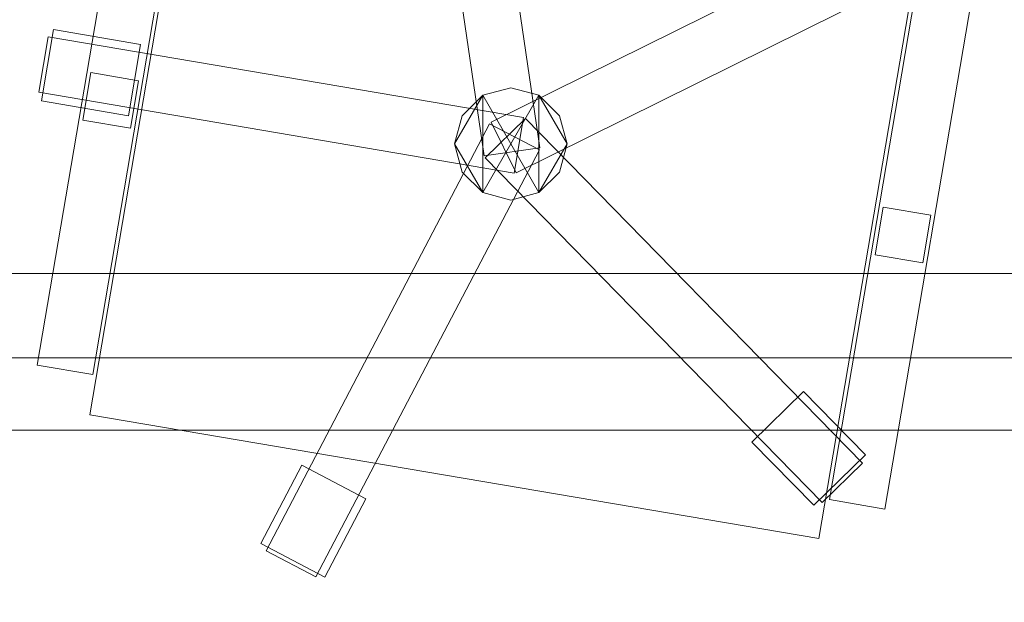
# Model space of a CAD drawing. Header units: millimetres. Extents: x -1675 to 29381, y -3645 to 22555.
# Tile 119 of 256: x 1374 to 1987, y 14305 to 14667. Entities that reach past the tile are written whole.
import ezdxf

# ---------------------------------------------------------------- set-up
doc = ezdxf.new("R2010")
doc.units = ezdxf.units.MM
doc.layers.add('A-GENM-____-OTLN', color=13, linetype='Continuous', lineweight=9)

msp = doc.modelspace()

# ---------------------------------------------------------------- meshes
at = {"layer": 'A-GENM-____-OTLN'}
mesh = msp.add_polyface(dxfattribs=at)
corners = [(9606.02, 11640, 1), (9606.02, 11190, 1), (9306.02, 11190, 1), (9306.02, 11640, 1), (256.83, 10770, 1), (6.83, 13252, 1), (256.83, 13252, 1), (6.83, 10170, 1), (5006.02, 11270.6, 1), (4706.02, 11640, 1), (5006.02, 11640, 1), (4706.02, 11204.55, 1), (256.83, 13303.58, 1), (256.83, 13450, 1), (6.83, 16140, 1), (256.83, 16140, 1), (256.83, 16249.12, 1), (13956.02, 16490, 1), (13776.02, 16140, 1), (13776.02, 17000, 1), (13956.02, 17000, 1), (14006.02, 16140, 1), (13956.02, 17990, 1), (13956.02, 17700, 1), (13776.02, 17700, 1), (13776.02, 18420, 1), (13956.02, 18420, 1), (12046.02, 18420, 1), (12896.02, 18420, 1), (12896.02, 18240, 1), (9606.02, 18240, 1), (9606.02, 17990, 1), (9306.02, 17990, 1), (11186.02, 18420, 1), (9306.02, 18420, 1), (9486.02, 18420, 1), (9486.02, 18420, 1), (10986.02, 18420, 1), (8336.02, 18420, 1), (8406.02, 18240, 1), (8156.02, 18240, 1), (6856.02, 18240, 1), (7156.02, 18420, 1), (7336.02, 18240, 1), (5230.75, 18420, 1), (5956.02, 18240, 1), (5006.02, 18240, 1), (4706.02, 18190.98, 1), (5006.02, 17990, 1), (4706.02, 17990, 1), (4706.02, 18240, 1), (256.83, 16450, 1), (256.83, 18240, 1), (256.83, 18420, 1), (256.83, 18850, 1)]
mesh.append_faces([[corners[k] for k in face] for face in [(8, 9, 10), (47, 48, 49)]], dxfattribs={"vtx0": -1})
mesh.append_faces([[corners[k] for k in face] for face in [(4, 5, 6), (5, 4, 7), (9, 8, 11), (13, 14, 15), (14, 13, 5), (18, 17, 21), (25, 22, 24), (30, 33, 29), (37, 30, 36), (41, 42, 43), (48, 47, 46)]], dxfattribs={"vtx0": -1, "vtx1": -1})
mesh.append_faces([[corners[k] for k in face] for face in [(35, 30, 34), (33, 30, 37), (44, 46, 47), (14, 53, 52)]], dxfattribs={"vtx0": -1, "vtx1": -1, "vtx2": -1})
mesh.append_faces([[corners[k] for k in face] for face in [(5, 12, 6), (14, 16, 15), (17, 18, 19), (22, 25, 26), (30, 32, 34), (30, 35, 36), (38, 39, 40), (44, 45, 46), (44, 47, 50), (53, 50, 52), (14, 54, 53)]], dxfattribs={"vtx0": -1, "vtx2": -1})
mesh.append_faces([[corners[k] for k in face] for face in [(13, 12, 5), (33, 27, 29), (51, 16, 14), (52, 51, 14)]], dxfattribs={"vtx1": -1, "vtx2": -1})
mesh.append_faces([[corners[k] for k in face] for face in [(0, 1, 2), (2, 3, 0), (19, 20, 17), (22, 23, 24), (27, 28, 29), (30, 31, 32)]], dxfattribs={"vtx2": -1})
mesh = msp.add_polyface(dxfattribs=at)
corners = [(4706.02, 11190, 2949), (256.83, 10225.04, 2949), (4706.02, 11204.55, 2949), (5006.02, 10170, 2949), (256.83, 10170, 2949), (5006.02, 11190, 2949), (5006.02, 11190, 2949), (5006.02, 11270.6, 2949), (256.83, 10770, 2949), (4706.02, 11640, 2949), (256.83, 13252, 2949), (5006.02, 11640, 2949), (256.83, 13303.58, 2949), (14006.02, 13252, 2949), (256.83, 16140, 2949), (13776.02, 16140, 2949), (256.83, 13450, 2949), (4706.02, 17990, 2949), (256.83, 16249.12, 2949), (4706.02, 18190.98, 2949), (5006.02, 17990, 2949), (5006.02, 18240, 2949), (5956.02, 18240, 2949), (256.83, 18240, 2949), (4706.02, 18240, 2949), (256.83, 16450, 2949), (6.83, 10170, 2949), (6.83, 13252, 2949), (6.83, 16140, 2949), (5230.75, 18420, 2949), (256.83, 18420, 2949), (256.83, 18850, 2949)]
mesh.append_faces([[corners[k] for k in face] for face in [(27, 8, 26), (28, 16, 27)]], dxfattribs={"vtx0": -1, "vtx1": -1})
mesh.append_faces([[corners[k] for k in face] for face in [(0, 1, 2), (0, 3, 4), (1, 0, 4), (3, 0, 5), (5, 0, 6), (7, 5, 6), (8, 2, 1), (2, 8, 9), (10, 11, 9), (9, 8, 10), (12, 13, 10), (14, 15, 16), (16, 15, 12), (17, 18, 19), (20, 21, 22), (20, 14, 17), (18, 17, 14), (19, 23, 24), (25, 19, 18), (23, 19, 25), (26, 1, 4), (2, 6, 0), (6, 2, 7), (8, 27, 10), (8, 1, 26), (7, 9, 11), (9, 7, 2), (27, 12, 10), (16, 28, 14), (16, 12, 27), (28, 18, 14), (19, 20, 17), (20, 19, 21), (29, 21, 19), (29, 19, 24), (25, 18, 28), (23, 25, 28), (28, 30, 23), (28, 31, 30)]], dxfattribs={"vtx0": -1, "vtx1": -1, "vtx2": -1})
mesh = msp.add_polyface(dxfattribs=at)
corners = [(9306.02, 10156.57, 2949), (5006.02, 10170, 2949), (9306.02, 10170, 2949), (9306.02, 11190, 2949), (5006.02, 11190, 2949), (13776.02, 10169.34, 2949), (13776.02, 10170, 2949), (9606.02, 11190, 2949), (9306.02, 11190, 2949), (5006.02, 11270.6, 2949), (14006.02, 13252, 2949), (9306.02, 11640, 2949), (13776.02, 10470, 2949), (9606.02, 11640, 2949), (5006.02, 11640, 2949), (256.83, 13252, 2949), (256.83, 13303.58, 2949), (14006.01, 16140, 2949), (13776.02, 16140, 2949), (9606.02, 17990, 2949), (9606.02, 18240, 2949), (12896.02, 18240, 2949), (6856.02, 18240, 2949), (5956.02, 18240, 2949), (6856.02, 18420, 2949), (8406.02, 18240, 2949), (9306.02, 18420, 2949), (9306.02, 17990, 2949), (256.83, 16140, 2949), (5006.02, 17990, 2949), (8156.02, 18240, 2949), (7336.02, 18240, 2949), (13776.02, 18420, 2949), (13776.02, 17700, 2949), (13776.02, 17000, 2949), (13956.02, 17000, 2949), (13956.02, 16490, 2949), (13956.02, 17990, 2949)]
mesh.append_faces([[corners[k] for k in face] for face in [(0, 1, 2), (3, 1, 4), (1, 3, 2), (5, 2, 6), (7, 6, 2), (3, 4, 8), (9, 8, 4), (10, 11, 9), (3, 8, 7), (6, 7, 12), (2, 3, 7), (13, 12, 7), (12, 13, 10), (8, 9, 11), (10, 13, 11), (10, 9, 14), (10, 14, 15), (10, 16, 17), (19, 20, 21), (22, 23, 24), (25, 26, 27), (28, 29, 18), (23, 22, 29), (30, 25, 27), (27, 18, 29), (29, 22, 31), (31, 30, 27), (19, 18, 27), (29, 31, 27), (21, 32, 33), (34, 33, 35), (21, 18, 19), (34, 21, 33), (18, 21, 34), (13, 7, 8), (8, 11, 13), (36, 18, 34), (32, 37, 33), (20, 19, 27), (20, 27, 26)]], dxfattribs={"vtx0": -1, "vtx1": -1, "vtx2": -1})
mesh.append_faces([[corners[k] for k in face] for face in [(18, 17, 16)]], dxfattribs={"vtx1": -1, "vtx2": -1})
mesh = msp.add_polyface(dxfattribs=at)
corners = [(9306.02, 10130, 1), (5006.02, 10144.28, 1), (9306.02, 10156.57, 1), (5006.02, 10130, 1), (5006.02, 10170, 1), (9306.02, 10170, 1), (9306.02, 11190, 1), (5006.02, 11190, 1), (256.83, 10130.71, 1), (13776.02, 10130, 1), (13776.02, 10169.34, 1), (256.83, 10170, 1), (13776.02, 10170, 1), (4706.02, 11190, 1), (256.83, 10225.04, 1), (4706.02, 11204.55, 1), (9606.02, 11190, 1), (9306.02, 11190, 1), (5006.02, 11270.6, 1), (14006.02, 13252, 1), (9306.02, 11640, 1), (13776.02, 10470, 1), (5006.02, 11190, 1), (9606.02, 11640, 1), (5006.02, 11640, 1), (256.83, 10770, 1), (256.83, 13252, 1), (4706.02, 11640, 1), (256.83, 13303.58, 1), (14006.01, 16140, 1), (13776.02, 16140, 1), (256.83, 16140, 1), (256.83, 13450, 1), (256.83, 16249.12, 1), (4706.02, 17990, 1), (5006.02, 17990, 1)]
mesh.append_faces([[corners[k] for k in face] for face in [(9, 2, 10), (11, 1, 8), (10, 5, 12), (13, 14, 15), (14, 13, 11), (12, 16, 21), (23, 21, 16), (18, 7, 22), (17, 18, 20), (25, 15, 14), (15, 25, 27), (28, 19, 26), (31, 30, 32), (32, 30, 28), (33, 34, 31)]], dxfattribs={"vtx0": -1, "vtx1": -1})
mesh.append_faces([[corners[k] for k in face] for face in [(0, 1, 2), (1, 0, 3), (2, 4, 5), (4, 2, 1), (6, 4, 7), (4, 6, 5), (3, 8, 1), (2, 9, 0), (1, 11, 4), (5, 10, 2), (16, 12, 5), (6, 7, 17), (18, 17, 7), (13, 4, 11), (19, 20, 18), (4, 13, 7), (5, 6, 16), (21, 23, 19), (19, 24, 26), (19, 28, 29), (31, 35, 30)]], dxfattribs={"vtx0": -1, "vtx1": -1, "vtx2": -1})
mesh.append_faces([[corners[k] for k in face] for face in [(6, 17, 16), (7, 13, 22), (19, 23, 20), (19, 18, 24), (26, 24, 27), (27, 25, 26)]], dxfattribs={"vtx0": -1, "vtx2": -1})
mesh.append_faces([[corners[k] for k in face] for face in [(30, 29, 28)]], dxfattribs={"vtx1": -1, "vtx2": -1})
mesh = msp.add_polyface(dxfattribs=at)
corners = [(14006.02, 16140), (6.83, 13252), (14006.02, 13252)]
mesh.append_faces([[corners[k] for k in face] for face in [(1, 2, 0)]])
mesh = msp.add_polyface(dxfattribs=at)
corners = [(14006.02, 13252, -50), (6.83, 16140, -50), (14006.02, 16140, -50)]
mesh.append_faces([[corners[k] for k in face] for face in [(1, 2, 0)]])
mesh = msp.add_polyface(dxfattribs=at)
corners = [(6.83, 13252, -50), (6.83, 16140, -50), (14006.02, 13252, -50)]
mesh.append_faces([[corners[k] for k in face] for face in [(1, 2, 0)]])
mesh = msp.add_polyface(dxfattribs=at)
corners = [(6.83, 16140), (6.83, 13252), (14006.02, 16140)]
mesh.append_faces([[corners[k] for k in face] for face in [(1, 2, 0)]])
mesh = msp.add_polyface(dxfattribs=at)
corners = [(14006.02, 16140, 3000), (6.83, 13252, 3000), (14006.02, 13252, 3000)]
mesh.append_faces([[corners[k] for k in face] for face in [(1, 2, 0)]])
mesh = msp.add_polyface(dxfattribs=at)
corners = [(14006.02, 13252, 2950), (6.83, 16140, 2950), (14006.02, 16140, 2950)]
mesh.append_faces([[corners[k] for k in face] for face in [(1, 2, 0)]])
mesh = msp.add_polyface(dxfattribs=at)
corners = [(6.83, 13252, 2950), (6.83, 16140, 2950), (14006.02, 13252, 2950)]
mesh.append_faces([[corners[k] for k in face] for face in [(1, 2, 0)]])
mesh = msp.add_polyface(dxfattribs=at)
corners = [(6.83, 16140, 3000), (6.83, 13252, 3000), (14006.02, 16140, 3000)]
mesh.append_faces([[corners[k] for k in face] for face in [(1, 2, 0)]])
mesh = msp.add_polyface(dxfattribs=at)
corners = [(1697.52, 14587.39, 82.5), (1662.89, 14582.3, 82.5), (1619.24, 14879.11, 82.5), (1653.87, 14884.2, 82.5)]
mesh.append_faces([[corners[k] for k in face] for face in [(3, 0, 1, 2)]])
mesh = msp.add_polyface(dxfattribs=at)
corners = [(1697.52, 14587.39, 117.5), (1653.87, 14884.2, 117.5), (1619.24, 14879.11, 117.5), (1662.89, 14582.3, 117.5)]
mesh.append_faces([[corners[k] for k in face] for face in [(1, 2, 3, 0)]])
mesh = msp.add_polyface(dxfattribs=at)
corners = [(1697.52, 14587.39, 82.5), (1653.87, 14884.2, 82.5), (1653.87, 14884.2, 117.5), (1697.52, 14587.39, 117.5)]
mesh.append_faces([[corners[k] for k in face] for face in [(2, 3, 0, 1)]])
mesh = msp.add_polyface(dxfattribs=at)
corners = [(1619.24, 14879.11, 82.5), (1662.89, 14582.3, 82.5), (1662.89, 14582.3, 117.5), (1619.24, 14879.11, 117.5)]
mesh.append_faces([[corners[k] for k in face] for face in [(0, 1, 2, 3)]])
mesh = msp.add_polyface(dxfattribs=at)
corners = [(1941.38, 14758.34, 400), (1871.09, 14344.26, 400), (1417.57, 14421.25, 400), (1487.87, 14835.33, 400)]
mesh.append_faces([[corners[k] for k in face] for face in [(0, 1, 2, 3)]])
mesh = msp.add_polyface(dxfattribs=at)
corners = [(1941.38, 14758.34, 470), (1487.87, 14835.33, 470), (1417.57, 14421.25, 470), (1871.09, 14344.26, 470)]
mesh.append_faces([[corners[k] for k in face] for face in [(0, 1, 2, 3)]])
mesh = msp.add_polyface(dxfattribs=at)
corners = [(1487.87, 14835.33, 400), (1417.57, 14421.25, 400), (1417.57, 14421.25, 470), (1487.87, 14835.33, 470)]
mesh.append_faces([[corners[k] for k in face] for face in [(3, 0, 1, 2)]])
mesh = msp.add_polyface(dxfattribs=at)
corners = [(1476.2, 14781.52, 612.5), (1419.29, 14446.31, 612.5), (1384.79, 14452.17, 612.5), (1441.69, 14787.38, 612.5)]
mesh.append_faces([[corners[k] for k in face] for face in [(3, 0, 1, 2)]])
mesh = msp.add_polyface(dxfattribs=at)
corners = [(1476.2, 14781.52, 647.5), (1441.69, 14787.38, 647.5), (1384.79, 14452.17, 647.5), (1419.29, 14446.31, 647.5)]
mesh.append_faces([[corners[k] for k in face] for face in [(1, 2, 3, 0)]])
mesh = msp.add_polyface(dxfattribs=at)
corners = [(1441.69, 14787.38, 612.5), (1384.79, 14452.17, 612.5), (1384.79, 14452.17, 647.5), (1441.69, 14787.38, 647.5)]
mesh.append_faces([[corners[k] for k in face] for face in [(3, 0, 1, 2)]])
mesh = msp.add_polyface(dxfattribs=at)
corners = [(1419.29, 14446.31, 612.5), (1476.2, 14781.52, 612.5), (1476.2, 14781.52, 647.5), (1419.29, 14446.31, 647.5)]
mesh.append_faces([[corners[k] for k in face] for face in [(2, 3, 0, 1)]])
mesh = msp.add_polyface(dxfattribs=at)
corners = [(1871.09, 14344.26, 400), (1941.38, 14758.34, 400), (1941.38, 14758.34, 470), (1871.09, 14344.26, 470)]
mesh.append_faces([[corners[k] for k in face] for face in [(1, 2, 3, 0)]])
mesh = msp.add_polyface(dxfattribs=at)
corners = [(1936.02, 14736.48, 82.5), (1667.22, 14603.25, 82.5), (1667.22, 14603.25, 117.5), (1936.02, 14736.48, 117.5)]
mesh.append_faces([[corners[k] for k in face] for face in [(0, 1, 2, 3)]])
mesh = msp.add_polyface(dxfattribs=at)
corners = [(1682.77, 14571.89, 82.5), (1667.22, 14603.25, 82.5), (1936.02, 14736.48, 82.5), (1951.56, 14705.12, 82.5)]
mesh.append_faces([[corners[k] for k in face] for face in [(2, 3, 0, 1)]])
mesh = msp.add_polyface(dxfattribs=at)
corners = [(1682.77, 14571.89, 117.5), (1951.56, 14705.12, 117.5), (1936.02, 14736.48, 117.5), (1667.22, 14603.25, 117.5)]
mesh.append_faces([[corners[k] for k in face] for face in [(2, 3, 0, 1)]])
mesh = msp.add_polyface(dxfattribs=at)
corners = [(1682.77, 14571.89, 82.5), (1951.56, 14705.12, 82.5), (1951.56, 14705.12, 117.5), (1682.77, 14571.89, 117.5)]
mesh.append_faces([[corners[k] for k in face] for face in [(2, 3, 0, 1)]])
mesh = msp.add_polyface(dxfattribs=at)
corners = [(1969.14, 14697.84, 612.5), (1912.24, 14362.63, 612.5), (1877.74, 14368.49, 612.5), (1934.64, 14703.7, 612.5)]
mesh.append_faces([[corners[k] for k in face] for face in [(3, 0, 1, 2)]])
mesh = msp.add_polyface(dxfattribs=at)
corners = [(1969.14, 14697.84, 647.5), (1934.64, 14703.7, 647.5), (1877.74, 14368.49, 647.5), (1912.24, 14362.63, 647.5)]
mesh.append_faces([[corners[k] for k in face] for face in [(1, 2, 3, 0)]])
mesh = msp.add_polyface(dxfattribs=at)
corners = [(1934.64, 14703.7, 612.5), (1877.74, 14368.49, 612.5), (1877.74, 14368.49, 647.5), (1934.64, 14703.7, 647.5)]
mesh.append_faces([[corners[k] for k in face] for face in [(0, 1, 2, 3)]])
mesh = msp.add_polyface(dxfattribs=at)
corners = [(1912.24, 14362.63, 612.5), (1969.14, 14697.84, 612.5), (1969.14, 14697.84, 647.5), (1912.24, 14362.63, 647.5)]
mesh.append_faces([[corners[k] for k in face] for face in [(2, 3, 0, 1)]])
mesh = msp.add_polyface(dxfattribs=at)
corners = [(1449.09, 14651.72, 35), (1441.56, 14607.36, 35), (1387.34, 14616.56, 35), (1394.87, 14660.93, 35)]
mesh.append_faces([[corners[k] for k in face] for face in [(0, 1, 2, 3)]])
mesh = msp.add_polyface(dxfattribs=at)
corners = [(1449.09, 14651.72, 95), (1394.87, 14660.93, 95), (1387.34, 14616.56, 95), (1441.56, 14607.36, 95)]
mesh.append_faces([[corners[k] for k in face] for face in [(0, 1, 2, 3)]])
mesh = msp.add_polyface(dxfattribs=at)
corners = [(1394.87, 14660.93, 35), (1387.34, 14616.56, 35), (1387.34, 14616.56, 95), (1394.87, 14660.93, 95)]
mesh.append_faces([[corners[k] for k in face] for face in [(0, 1, 2, 3)]])
mesh = msp.add_polyface(dxfattribs=at)
corners = [(1449.09, 14651.72, 35), (1394.87, 14660.93, 35), (1394.87, 14660.93, 95), (1449.09, 14651.72, 95)]
mesh.append_faces([[corners[k] for k in face] for face in [(0, 1, 2, 3)]])
mesh = msp.add_polyface(dxfattribs=at)
corners = [(1687.33, 14606.21, 82.5), (1681.48, 14571.7, 82.5), (1385.71, 14621.91, 82.5), (1391.57, 14656.42, 82.5)]
mesh.append_faces([[corners[k] for k in face] for face in [(0, 1, 2, 3)]])
mesh = msp.add_polyface(dxfattribs=at)
corners = [(1687.33, 14606.21, 117.5), (1391.57, 14656.42, 117.5), (1385.71, 14621.91, 117.5), (1681.48, 14571.7, 117.5)]
mesh.append_faces([[corners[k] for k in face] for face in [(0, 1, 2, 3)]])
mesh = msp.add_polyface(dxfattribs=at)
corners = [(1391.57, 14656.42, 82.5), (1385.71, 14621.91, 82.5), (1385.71, 14621.91, 117.5), (1391.57, 14656.42, 117.5)]
mesh.append_faces([[corners[k] for k in face] for face in [(0, 1, 2, 3)]])
mesh = msp.add_polyface(dxfattribs=at)
corners = [(1687.33, 14606.21, 82.5), (1391.57, 14656.42, 82.5), (1391.57, 14656.42, 117.5), (1687.33, 14606.21, 117.5)]
mesh.append_faces([[corners[k] for k in face] for face in [(0, 1, 2, 3)]])
mesh = msp.add_polyface(dxfattribs=at)
corners = [(1441.56, 14607.36, 35), (1449.09, 14651.72, 35), (1449.09, 14651.72, 95), (1441.56, 14607.36, 95)]
mesh.append_faces([[corners[k] for k in face] for face in [(2, 3, 0, 1)]])
mesh = msp.add_polyface(dxfattribs=at)
corners = [(1447.79, 14629.12, 440), (1442.77, 14599.55, 440), (1413.19, 14604.57, 440), (1418.21, 14634.14, 440)]
mesh.append_faces([[corners[k] for k in face] for face in [(0, 1, 2, 3)]])
mesh = msp.add_polyface(dxfattribs=at)
corners = [(1447.79, 14629.12, 640), (1418.21, 14634.14, 640), (1413.19, 14604.57, 640), (1442.77, 14599.55, 640)]
mesh.append_faces([[corners[k] for k in face] for face in [(0, 1, 2, 3)]])
mesh = msp.add_polyface(dxfattribs=at)
corners = [(1418.21, 14634.14, 440), (1413.19, 14604.57, 440), (1413.19, 14604.57, 640), (1418.21, 14634.14, 640)]
mesh.append_faces([[corners[k] for k in face] for face in [(0, 1, 2, 3)]])
mesh = msp.add_polyface(dxfattribs=at)
corners = [(1447.79, 14629.12, 440), (1418.21, 14634.14, 440), (1418.21, 14634.14, 640), (1447.79, 14629.12, 640)]
mesh.append_faces([[corners[k] for k in face] for face in [(0, 1, 2, 3)]])
mesh = msp.add_polyface(dxfattribs=at)
corners = [(1442.77, 14599.55, 440), (1447.79, 14629.12, 440), (1447.79, 14629.12, 640), (1442.77, 14599.55, 640)]
mesh.append_faces([[corners[k] for k in face] for face in [(1, 2, 3, 0)]])
mesh = msp.add_polyface(dxfattribs=at)
corners = [(1709.79, 14607.29, 395), (1696.98, 14620.1, 395), (1679.48, 14624.79, 395), (1661.98, 14620.1, 395), (1649.16, 14607.29, 395), (1644.48, 14589.79, 395), (1649.16, 14572.29, 395), (1661.98, 14559.48, 395), (1679.48, 14554.79, 395), (1696.98, 14559.48, 395), (1709.79, 14572.29, 395), (1714.48, 14589.79, 395)]
mesh.append_faces([[corners[k] for k in face] for face in [(1, 11, 0)]], dxfattribs={"vtx0": -1})
mesh.append_faces([[corners[k] for k in face] for face in [(9, 3, 7, 8)]], dxfattribs={"vtx0": -1, "vtx1": -1})
mesh.append_faces([[corners[k] for k in face] for face in [(5, 6, 7)]], dxfattribs={"vtx2": -1})
mesh.append_faces([[corners[k] for k in face] for face in [(3, 4, 5, 7), (9, 10, 11, 1), (1, 2, 3, 9)]], dxfattribs={"vtx2": -1, "vtx3": -1})
mesh = msp.add_polyface(dxfattribs=at)
corners = [(1696.98, 14559.48, 115), (1679.48, 14554.79, 115), (1661.98, 14559.48, 115), (1649.16, 14572.29, 115), (1644.48, 14589.79, 115), (1649.16, 14607.29, 115), (1661.98, 14620.1, 115), (1679.48, 14624.79, 115), (1696.98, 14620.1, 115), (1709.79, 14607.29, 115), (1714.48, 14589.79, 115), (1709.79, 14572.29, 115)]
mesh.append_faces([[corners[k] for k in face] for face in [(6, 4, 5)]], dxfattribs={"vtx0": -1})
mesh.append_faces([[corners[k] for k in face] for face in [(2, 8, 0, 1)]], dxfattribs={"vtx0": -1, "vtx1": -1})
mesh.append_faces([[corners[k] for k in face] for face in [(10, 11, 0)]], dxfattribs={"vtx2": -1})
mesh.append_faces([[corners[k] for k in face] for face in [(8, 9, 10, 0), (2, 3, 4, 6), (6, 7, 8, 2)]], dxfattribs={"vtx2": -1, "vtx3": -1})
mesh = msp.add_polyface(dxfattribs=at)
corners = [(1679.48, 14624.79, 115), (1661.98, 14620.1, 115), (1661.98, 14620.1, 395), (1679.48, 14624.79, 395)]
mesh.append_faces([[corners[k] for k in face] for face in [(3, 0, 1, 2)]])
mesh = msp.add_polyface(dxfattribs=at)
corners = [(1696.98, 14620.1, 115), (1679.48, 14624.79, 115), (1679.48, 14624.79, 395), (1696.98, 14620.1, 395)]
mesh.append_faces([[corners[k] for k in face] for face in [(3, 0, 1, 2)]])
mesh = msp.add_polyface(dxfattribs=at)
corners = [(1385.71, 14621.91, 82.5), (1681.48, 14571.7, 82.5), (1681.48, 14571.7, 117.5), (1385.71, 14621.91, 117.5)]
mesh.append_faces([[corners[k] for k in face] for face in [(2, 3, 0, 1)]])
mesh = msp.add_polyface(dxfattribs=at)
corners = [(1661.98, 14620.1, 115), (1649.16, 14607.29, 115), (1649.16, 14607.29, 395), (1661.98, 14620.1, 395)]
mesh.append_faces([[corners[k] for k in face] for face in [(3, 0, 1, 2)]])
mesh = msp.add_polyface(dxfattribs=at)
corners = [(1709.79, 14607.29, 115), (1696.98, 14620.1, 115), (1696.98, 14620.1, 395), (1709.79, 14607.29, 395)]
mesh.append_faces([[corners[k] for k in face] for face in [(2, 3, 0, 1)]])
mesh = msp.add_polyface(dxfattribs=at)
corners = [(1387.34, 14616.56, 35), (1441.56, 14607.36, 35), (1441.56, 14607.36, 95), (1387.34, 14616.56, 95)]
mesh.append_faces([[corners[k] for k in face] for face in [(1, 2, 3, 0)]])
mesh = msp.add_polyface(dxfattribs=at)
corners = [(1649.16, 14607.29, 115), (1644.48, 14589.79, 115), (1644.48, 14589.79, 395), (1649.16, 14607.29, 395)]
mesh.append_faces([[corners[k] for k in face] for face in [(3, 0, 1, 2)]])
mesh = msp.add_polyface(dxfattribs=at)
corners = [(1681.48, 14571.7, 82.5), (1687.33, 14606.21, 82.5), (1687.33, 14606.21, 117.5), (1681.48, 14571.7, 117.5)]
mesh.append_faces([[corners[k] for k in face] for face in [(2, 3, 0, 1)]])
mesh = msp.add_polyface(dxfattribs=at)
corners = [(1714.48, 14589.79, 115), (1709.79, 14607.29, 115), (1709.79, 14607.29, 395), (1714.48, 14589.79, 395)]
mesh.append_faces([[corners[k] for k in face] for face in [(2, 3, 0, 1)]])
mesh = msp.add_polyface(dxfattribs=at)
corners = [(1413.19, 14604.57, 440), (1442.77, 14599.55, 440), (1442.77, 14599.55, 640), (1413.19, 14604.57, 640)]
mesh.append_faces([[corners[k] for k in face] for face in [(1, 2, 3, 0)]])
mesh = msp.add_polyface(dxfattribs=at)
corners = [(1666.29, 14602.34, 82.5), (1697.3, 14586.11, 82.5), (1558.15, 14320.33, 82.5), (1527.14, 14336.56, 82.5)]
mesh.append_faces([[corners[k] for k in face] for face in [(3, 0, 1, 2)]])
mesh = msp.add_polyface(dxfattribs=at)
corners = [(1666.29, 14602.34, 117.5), (1527.14, 14336.56, 117.5), (1558.15, 14320.33, 117.5), (1697.3, 14586.11, 117.5)]
mesh.append_faces([[corners[k] for k in face] for face in [(1, 2, 3, 0)]])
mesh = msp.add_polyface(dxfattribs=at)
corners = [(1666.29, 14602.34, 82.5), (1527.14, 14336.56, 82.5), (1527.14, 14336.56, 117.5), (1666.29, 14602.34, 117.5)]
mesh.append_faces([[corners[k] for k in face] for face in [(0, 1, 2, 3)]])
mesh = msp.add_polyface(dxfattribs=at)
corners = [(1688.49, 14605.61, 82.5), (1663.47, 14581.13, 82.5), (1663.47, 14581.13, 117.5), (1688.49, 14605.61, 117.5)]
mesh.append_faces([[corners[k] for k in face] for face in [(0, 1, 2, 3)]])
mesh = msp.add_polyface(dxfattribs=at)
corners = [(1663.47, 14581.13, 82.5), (1688.49, 14605.61, 82.5), (1898.26, 14391.14, 82.5), (1873.24, 14366.66, 82.5)]
mesh.append_faces([[corners[k] for k in face] for face in [(1, 2, 3, 0)]])
mesh = msp.add_polyface(dxfattribs=at)
corners = [(1663.47, 14581.13, 117.5), (1873.24, 14366.66, 117.5), (1898.26, 14391.14, 117.5), (1688.49, 14605.61, 117.5)]
mesh.append_faces([[corners[k] for k in face] for face in [(3, 0, 1, 2)]])
mesh = msp.add_polyface(dxfattribs=at)
corners = [(1697.3, 14586.11, 82.5), (1666.29, 14602.34, 82.5), (1666.29, 14602.34, 117.5), (1697.3, 14586.11, 117.5)]
mesh.append_faces([[corners[k] for k in face] for face in [(0, 1, 2, 3)]])
mesh = msp.add_polyface(dxfattribs=at)
corners = [(1667.22, 14603.25, 82.5), (1682.77, 14571.89, 82.5), (1682.77, 14571.89, 117.5), (1667.22, 14603.25, 117.5)]
mesh.append_faces([[corners[k] for k in face] for face in [(0, 1, 2, 3)]])
mesh = msp.add_polyface(dxfattribs=at)
corners = [(1898.26, 14391.14, 82.5), (1688.49, 14605.61, 82.5), (1688.49, 14605.61, 117.5), (1898.26, 14391.14, 117.5)]
mesh.append_faces([[corners[k] for k in face] for face in [(2, 3, 0, 1)]])
mesh = msp.add_polyface(dxfattribs=at)
corners = [(1644.48, 14589.79, 115), (1649.16, 14572.29, 115), (1649.16, 14572.29, 395), (1644.48, 14589.79, 395)]
mesh.append_faces([[corners[k] for k in face] for face in [(3, 0, 1, 2)]])
mesh = msp.add_polyface(dxfattribs=at)
corners = [(1662.89, 14582.3, 82.5), (1697.52, 14587.39, 82.5), (1697.52, 14587.39, 117.5), (1662.89, 14582.3, 117.5)]
mesh.append_faces([[corners[k] for k in face] for face in [(1, 2, 3, 0)]])
mesh = msp.add_polyface(dxfattribs=at)
corners = [(1709.79, 14572.29, 115), (1714.48, 14589.79, 115), (1714.48, 14589.79, 395), (1709.79, 14572.29, 395)]
mesh.append_faces([[corners[k] for k in face] for face in [(1, 2, 3, 0)]])
mesh = msp.add_polyface(dxfattribs=at)
corners = [(1558.15, 14320.33, 82.5), (1697.3, 14586.11, 82.5), (1697.3, 14586.11, 117.5), (1558.15, 14320.33, 117.5)]
mesh.append_faces([[corners[k] for k in face] for face in [(2, 3, 0, 1)]])
mesh = msp.add_polyface(dxfattribs=at)
corners = [(1663.47, 14581.13, 82.5), (1873.24, 14366.66, 82.5), (1873.24, 14366.66, 117.5), (1663.47, 14581.13, 117.5)]
mesh.append_faces([[corners[k] for k in face] for face in [(0, 1, 2, 3)]])
mesh = msp.add_polyface(dxfattribs=at)
corners = [(1649.16, 14572.29, 115), (1661.98, 14559.48, 115), (1661.98, 14559.48, 395), (1649.16, 14572.29, 395)]
mesh.append_faces([[corners[k] for k in face] for face in [(3, 0, 1, 2)]])
mesh = msp.add_polyface(dxfattribs=at)
corners = [(1696.98, 14559.48, 115), (1709.79, 14572.29, 115), (1709.79, 14572.29, 395), (1696.98, 14559.48, 395)]
mesh.append_faces([[corners[k] for k in face] for face in [(2, 3, 0, 1)]])
mesh = msp.add_polyface(dxfattribs=at)
corners = [(1661.98, 14559.48, 115), (1679.48, 14554.79, 115), (1679.48, 14554.79, 395), (1661.98, 14559.48, 395)]
mesh.append_faces([[corners[k] for k in face] for face in [(1, 2, 3, 0)]])
mesh = msp.add_polyface(dxfattribs=at)
corners = [(1679.48, 14554.79, 115), (1696.98, 14559.48, 115), (1696.98, 14559.48, 395), (1679.48, 14554.79, 395)]
mesh.append_faces([[corners[k] for k in face] for face in [(2, 3, 0, 1)]])
mesh = msp.add_polyface(dxfattribs=at)
corners = [(1940.74, 14545.44, 440), (1935.72, 14515.87, 440), (1906.14, 14520.89, 440), (1911.16, 14550.46, 440)]
mesh.append_faces([[corners[k] for k in face] for face in [(0, 1, 2, 3)]])
mesh = msp.add_polyface(dxfattribs=at)
corners = [(1940.74, 14545.44, 640), (1911.16, 14550.46, 640), (1906.14, 14520.89, 640), (1935.72, 14515.87, 640)]
mesh.append_faces([[corners[k] for k in face] for face in [(0, 1, 2, 3)]])
mesh = msp.add_polyface(dxfattribs=at)
corners = [(1911.16, 14550.46, 440), (1906.14, 14520.89, 440), (1906.14, 14520.89, 640), (1911.16, 14550.46, 640)]
mesh.append_faces([[corners[k] for k in face] for face in [(0, 1, 2, 3)]])
mesh = msp.add_polyface(dxfattribs=at)
corners = [(1940.74, 14545.44, 440), (1911.16, 14550.46, 440), (1911.16, 14550.46, 640), (1940.74, 14545.44, 640)]
mesh.append_faces([[corners[k] for k in face] for face in [(3, 0, 1, 2)]])
mesh = msp.add_polyface(dxfattribs=at)
corners = [(1935.72, 14515.87, 440), (1940.74, 14545.44, 440), (1940.74, 14545.44, 640), (1935.72, 14515.87, 640)]
mesh.append_faces([[corners[k] for k in face] for face in [(1, 2, 3, 0)]])
mesh = msp.add_polyface(dxfattribs=at)
corners = [(1906.14, 14520.89, 440), (1935.72, 14515.87, 440), (1935.72, 14515.87, 640), (1906.14, 14520.89, 640)]
mesh.append_faces([[corners[k] for k in face] for face in [(1, 2, 3, 0)]])
mesh = msp.add_polyface(dxfattribs=at)
corners = [(2656.83, 14509.13, 710), (856.83, 14509.13, 710), (856.83, 14509.13, 750), (2656.83, 14509.13, 750)]
mesh.append_faces([[corners[k] for k in face] for face in [(0, 1, 2, 3)]])
mesh = msp.add_polyface(dxfattribs=at)
corners = [(2656.83, 14509.13, 750), (856.83, 14509.13, 750), (856.83, 13759.13, 750), (2656.83, 13759.13, 750)]
mesh.append_faces([[corners[k] for k in face] for face in [(1, 2, 3, 0)]])
mesh = msp.add_polyface(dxfattribs=at)
corners = [(2656.83, 13759.13, 710), (856.83, 13759.13, 710), (856.83, 14509.13, 710), (2656.83, 14509.13, 710)]
mesh.append_faces([[corners[k] for k in face] for face in [(3, 0, 1, 2)]])
mesh = msp.add_polyface(dxfattribs=at)
corners = [(2581.83, 14456.63, 640), (931.83, 14456.63, 640), (931.83, 14456.63, 710), (2581.83, 14456.63, 710)]
mesh.append_faces([[corners[k] for k in face] for face in [(0, 1, 2, 3)]])
mesh = msp.add_polyface(dxfattribs=at)
corners = [(931.83, 14411.63, 640), (931.83, 14456.63, 640), (2581.83, 14456.63, 640), (2581.83, 14411.63, 640)]
mesh.append_faces([[corners[k] for k in face] for face in [(2, 3, 0, 1)]])
mesh = msp.add_polyface(dxfattribs=at)
corners = [(931.83, 14411.63, 710), (2581.83, 14411.63, 710), (2581.83, 14456.63, 710), (931.83, 14456.63, 710)]
mesh.append_faces([[corners[k] for k in face] for face in [(3, 0, 1, 2)]])
mesh = msp.add_polyface(dxfattribs=at)
corners = [(1384.79, 14452.17, 612.5), (1419.29, 14446.31, 612.5), (1419.29, 14446.31, 647.5), (1384.79, 14452.17, 647.5)]
mesh.append_faces([[corners[k] for k in face] for face in [(2, 3, 0, 1)]])
mesh = msp.add_polyface(dxfattribs=at)
corners = [(1861.63, 14435.74, 35), (1829.46, 14404.27, 35), (1829.46, 14404.27, 95), (1861.63, 14435.74, 95)]
mesh.append_faces([[corners[k] for k in face] for face in [(0, 1, 2, 3)]])
mesh = msp.add_polyface(dxfattribs=at)
corners = [(1829.46, 14404.27, 35), (1861.63, 14435.74, 35), (1900.09, 14396.42, 35), (1867.92, 14364.96, 35)]
mesh.append_faces([[corners[k] for k in face] for face in [(1, 2, 3, 0)]])
mesh = msp.add_polyface(dxfattribs=at)
corners = [(1829.46, 14404.27, 95), (1867.92, 14364.96, 95), (1900.09, 14396.42, 95), (1861.63, 14435.74, 95)]
mesh.append_faces([[corners[k] for k in face] for face in [(3, 0, 1, 2)]])
mesh = msp.add_polyface(dxfattribs=at)
corners = [(1900.09, 14396.42, 35), (1861.63, 14435.74, 35), (1861.63, 14435.74, 95), (1900.09, 14396.42, 95)]
mesh.append_faces([[corners[k] for k in face] for face in [(2, 3, 0, 1)]])
mesh = msp.add_polyface(dxfattribs=at)
corners = [(1417.57, 14421.25, 400), (1871.09, 14344.26, 400), (1871.09, 14344.26, 470), (1417.57, 14421.25, 470)]
mesh.append_faces([[corners[k] for k in face] for face in [(2, 3, 0, 1)]])
mesh = msp.add_polyface(dxfattribs=at)
corners = [(931.83, 14411.63, 640), (2581.83, 14411.63, 640), (2581.83, 14411.63, 710), (931.83, 14411.63, 710)]
mesh.append_faces([[corners[k] for k in face] for face in [(2, 3, 0, 1)]])
mesh = msp.add_polyface(dxfattribs=at)
corners = [(1829.46, 14404.27, 35), (1867.92, 14364.96, 35), (1867.92, 14364.96, 95), (1829.46, 14404.27, 95)]
mesh.append_faces([[corners[k] for k in face] for face in [(0, 1, 2, 3)]])
mesh = msp.add_polyface(dxfattribs=at)
corners = [(1867.92, 14364.96, 35), (1900.09, 14396.42, 35), (1900.09, 14396.42, 95), (1867.92, 14364.96, 95)]
mesh.append_faces([[corners[k] for k in face] for face in [(1, 2, 3, 0)]])
mesh = msp.add_polyface(dxfattribs=at)
corners = [(1549.38, 14389.82, 35), (1589.25, 14368.95, 35), (1563.74, 14320.22, 35), (1523.87, 14341.1, 35)]
mesh.append_faces([[corners[k] for k in face] for face in [(1, 2, 3, 0)]])
mesh = msp.add_polyface(dxfattribs=at)
corners = [(1549.38, 14389.82, 95), (1523.87, 14341.1, 95), (1563.74, 14320.22, 95), (1589.25, 14368.95, 95)]
mesh.append_faces([[corners[k] for k in face] for face in [(3, 0, 1, 2)]])
mesh = msp.add_polyface(dxfattribs=at)
corners = [(1549.38, 14389.82, 35), (1523.87, 14341.1, 35), (1523.87, 14341.1, 95), (1549.38, 14389.82, 95)]
mesh.append_faces([[corners[k] for k in face] for face in [(0, 1, 2, 3)]])
mesh = msp.add_polyface(dxfattribs=at)
corners = [(1589.25, 14368.95, 35), (1549.38, 14389.82, 35), (1549.38, 14389.82, 95), (1589.25, 14368.95, 95)]
mesh.append_faces([[corners[k] for k in face] for face in [(0, 1, 2, 3)]])
mesh = msp.add_polyface(dxfattribs=at)
corners = [(1873.24, 14366.66, 82.5), (1898.26, 14391.14, 82.5), (1898.26, 14391.14, 117.5), (1873.24, 14366.66, 117.5)]
mesh.append_faces([[corners[k] for k in face] for face in [(2, 3, 0, 1)]])
mesh = msp.add_polyface(dxfattribs=at)
corners = [(1563.74, 14320.22, 35), (1589.25, 14368.95, 35), (1589.25, 14368.95, 95), (1563.74, 14320.22, 95)]
mesh.append_faces([[corners[k] for k in face] for face in [(2, 3, 0, 1)]])
mesh = msp.add_polyface(dxfattribs=at)
corners = [(1877.74, 14368.49, 612.5), (1912.24, 14362.63, 612.5), (1912.24, 14362.63, 647.5), (1877.74, 14368.49, 647.5)]
mesh.append_faces([[corners[k] for k in face] for face in [(1, 2, 3, 0)]])
mesh = msp.add_polyface(dxfattribs=at)
corners = [(1523.87, 14341.1, 35), (1563.74, 14320.22, 35), (1563.74, 14320.22, 95), (1523.87, 14341.1, 95)]
mesh.append_faces([[corners[k] for k in face] for face in [(2, 3, 0, 1)]])
mesh = msp.add_polyface(dxfattribs=at)
corners = [(1527.14, 14336.56, 82.5), (1558.15, 14320.33, 82.5), (1558.15, 14320.33, 117.5), (1527.14, 14336.56, 117.5)]
mesh.append_faces([[corners[k] for k in face] for face in [(2, 3, 0, 1)]])

doc.saveas('drawing.dxf')
